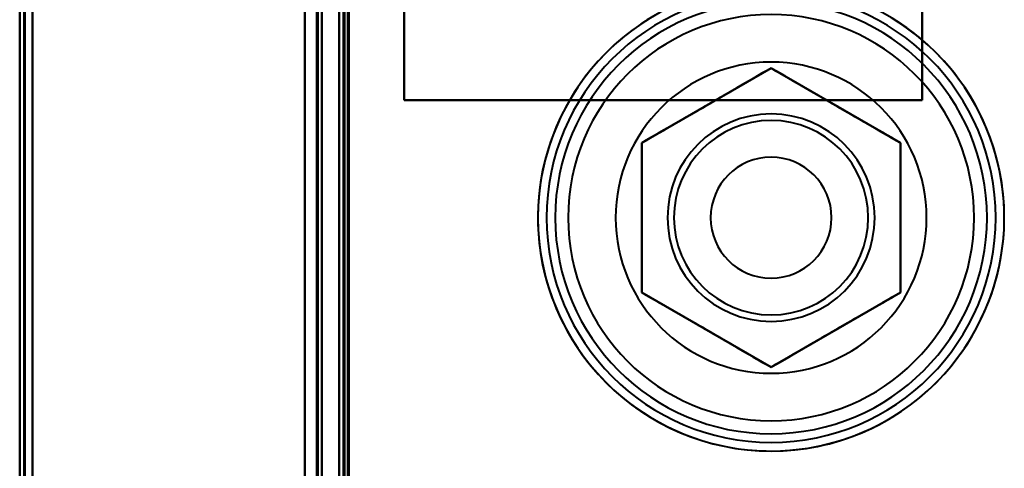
# Model space of a CAD drawing. Header units: millimetres. Extents: x -1110 to 1388, y -120 to 1267.
# Tile 65 of 88: x -370 to -256, y 741 to 793. Entities that reach past the tile are written whole.
import ezdxf

# ---------------------------------------------------------------- set-up
doc = ezdxf.new("R2010")
doc.units = ezdxf.units.MM
doc.layers.add('A-GENM', color=13, linetype='Continuous', lineweight=40)
doc.layers.add('G-IMPT', color=8, linetype='Continuous', lineweight=40)

# ---------------------------------------------------------------- blocks, each defined once
blk = doc.blocks.new('Maintenance r21 - Maintenance r21-755170-Droite')
at = {"layer": 'A-GENM'}
for p, q in [((-370, 0), (-370, 973.37)), ((-370, 973.37), (-370, 0))]:
    blk.add_line(p, q, dxfattribs=at)
blk = doc.blocks.new('NEXA 1000 CALQUES_dwg-755156-Droite')
at = {"layer": 'G-IMPT'}
for p, q in [((-370, 972.77), (-370, 128.97)), ((-370, 972.77), (-370, 128.97)), ((-335, 129.47), (-335, 972.27)), ((-335, 129.47), (-335, 972.27)), ((-332.5, 937.27), (-332.5, 129.47)), ((-333, 810.57), (-333, 291.17))]:
    blk.add_line(p, q, dxfattribs=at)
at = {"layer": 'G-IMPT', "flags": 128}
for points in [[(-370, 972.77), (-370, 761.82), (-370, 550.87), (-370, 339.92), (-370, 128.97)], [(-370, 128.97), (-370, 339.92), (-370, 550.87), (-370, 761.82), (-370, 972.77)], [(-370, 128.97), (-370, 339.92), (-370, 550.87), (-370, 761.82), (-370, 972.77)], [(-370, 972.77), (-370, 761.82), (-370, 550.87), (-370, 339.92), (-370, 128.97)], [(-370, 972.77), (-370, 761.82), (-370, 550.87), (-370, 339.92), (-370, 128.97)], [(-370, 972.77), (-370, 761.82), (-370, 550.87), (-370, 339.92), (-370, 128.97)], [(-370, 128.97), (-370, 339.92), (-370, 550.87), (-370, 761.82), (-370, 972.77)], [(-370, 128.97), (-370, 339.92), (-370, 550.87), (-370, 761.82), (-370, 972.77)], [(-369.5, 972.77), (-369.5, 761.82), (-369.5, 550.87), (-369.5, 339.92), (-369.5, 128.97)], [(-369.5, 128.97), (-369.5, 339.92), (-369.5, 550.87), (-369.5, 761.82), (-369.5, 972.77)], [(-369.5, 128.97), (-369.5, 339.92), (-369.5, 550.87), (-369.5, 761.82), (-369.5, 972.77)], [(-369.5, 972.77), (-369.5, 761.82), (-369.5, 550.87), (-369.5, 339.92), (-369.5, 128.97)], [(-369.4, 128.97), (-369.4, 339.92), (-369.4, 550.87), (-369.4, 761.82), (-369.4, 972.77)], [(-369.4, 128.97), (-369.4, 339.92), (-369.4, 550.87), (-369.4, 761.82), (-369.4, 972.77)], [(-369.4, 128.97), (-369.4, 339.92), (-369.4, 550.87), (-369.4, 761.82), (-369.4, 972.77)], [(-369.4, 972.77), (-369.4, 761.82), (-369.4, 550.87), (-369.4, 339.92), (-369.4, 128.97)], [(-369.4, 972.77), (-369.4, 761.82), (-369.4, 550.87), (-369.4, 339.92), (-369.4, 128.97)], [(-369.4, 972.77), (-369.4, 761.82), (-369.4, 550.87), (-369.4, 339.92), (-369.4, 128.97)], [(-369.4, 128.97), (-369.4, 339.92), (-369.4, 550.87), (-369.4, 761.82), (-369.4, 972.77)], [(-369.4, 972.77), (-369.4, 761.82), (-369.4, 550.87), (-369.4, 339.92), (-369.4, 128.97)], [(-369.4, 128.97), (-369.4, 339.92), (-369.4, 550.87), (-369.4, 761.82), (-369.4, 972.77)], [(-369.4, 972.77), (-369.4, 761.82), (-369.4, 550.87), (-369.4, 339.92), (-369.4, 128.97)], [(-369.4, 972.77), (-369.4, 761.82), (-369.4, 550.87), (-369.4, 339.92), (-369.4, 128.97)], [(-369.4, 128.97), (-369.4, 339.92), (-369.4, 550.87), (-369.4, 761.82), (-369.4, 972.77)], [(-337, 972.77), (-337, 761.82), (-337, 550.87), (-337, 339.92), (-337, 128.97)], [(-337, 128.97), (-337, 339.92), (-337, 550.87), (-337, 761.82), (-337, 972.77)], [(-337, 972.77), (-337, 761.82), (-337, 550.87), (-337, 339.92), (-337, 128.97)], [(-337, 128.97), (-337, 339.92), (-337, 550.87), (-337, 761.82), (-337, 972.77)], [(-368.5, 972.27), (-368.5, 761.57), (-368.5, 550.87), (-368.5, 340.17), (-368.5, 129.47)], [(-368.5, 129.47), (-368.5, 340.17), (-368.5, 550.87), (-368.5, 761.57), (-368.5, 972.27)], [(-368.5, 972.27), (-368.5, 761.57), (-368.5, 550.87), (-368.5, 340.17), (-368.5, 129.47)], [(-368.5, 129.47), (-368.5, 340.17), (-368.5, 550.87), (-368.5, 761.57), (-368.5, 972.27)], [(-368.5, 972.27), (-368.5, 761.57), (-368.5, 550.87), (-368.5, 340.17), (-368.5, 129.47)], [(-368.5, 129.47), (-368.5, 340.17), (-368.5, 550.87), (-368.5, 761.57), (-368.5, 972.27)], [(-368.5, 972.27), (-368.5, 761.57), (-368.5, 550.87), (-368.5, 340.17), (-368.5, 129.47)], [(-368.5, 129.47), (-368.5, 340.17), (-368.5, 550.87), (-368.5, 761.57), (-368.5, 972.27)], [(-368.5, 129.47), (-368.5, 340.17), (-368.5, 550.87), (-368.5, 761.57), (-368.5, 972.27)], [(-368.5, 972.27), (-368.5, 761.57), (-368.5, 550.87), (-368.5, 340.17), (-368.5, 129.47)], [(-368.5, 129.47), (-368.5, 340.17), (-368.5, 550.87), (-368.5, 761.57), (-368.5, 972.27)], [(-368.5, 972.27), (-368.5, 761.57), (-368.5, 550.87), (-368.5, 340.17), (-368.5, 129.47)], [(-368.5, 972.27), (-368.5, 761.57), (-368.5, 550.87), (-368.5, 340.17), (-368.5, 129.47)], [(-368.5, 129.47), (-368.5, 340.17), (-368.5, 550.87), (-368.5, 761.57), (-368.5, 972.27)], [(-368.5, 972.27), (-368.5, 761.57), (-368.5, 550.87), (-368.5, 340.17), (-368.5, 129.47)], [(-368.5, 129.47), (-368.5, 340.17), (-368.5, 550.87), (-368.5, 761.57), (-368.5, 972.27)], [(-337, 129.47), (-337, 340.17), (-337, 550.87), (-337, 761.57), (-337, 972.27)], [(-337, 972.27), (-337, 761.57), (-337, 550.87), (-337, 340.17), (-337, 129.47)], [(-337, 129.47), (-337, 340.17), (-337, 550.87), (-337, 761.57), (-337, 972.27)], [(-337, 972.27), (-337, 761.57), (-337, 550.87), (-337, 340.17), (-337, 129.47)], [(-337, 972.27), (-337, 761.57), (-337, 550.87), (-337, 340.17), (-337, 129.47)], [(-337, 129.47), (-337, 340.17), (-337, 550.87), (-337, 761.57), (-337, 972.27)], [(-337, 129.47), (-337, 340.17), (-337, 550.87), (-337, 761.57), (-337, 972.27)], [(-337, 972.27), (-337, 761.57), (-337, 550.87), (-337, 340.17), (-337, 129.47)], [(-335.6, 129.47), (-335.6, 340.17), (-335.6, 550.87), (-335.6, 761.57), (-335.6, 972.27)], [(-335.6, 129.47), (-335.6, 340.17), (-335.6, 550.87), (-335.6, 761.57), (-335.6, 972.27)], [(-335.6, 972.27), (-335.6, 761.57), (-335.6, 550.87), (-335.6, 340.17), (-335.6, 129.47)], [(-335.6, 972.27), (-335.6, 761.57), (-335.6, 550.87), (-335.6, 340.17), (-335.6, 129.47)], [(-335.6, 972.27), (-335.6, 761.57), (-335.6, 550.87), (-335.6, 340.17), (-335.6, 129.47)], [(-335.6, 129.47), (-335.6, 340.17), (-335.6, 550.87), (-335.6, 761.57), (-335.6, 972.27)], [(-335.6, 972.27), (-335.6, 761.57), (-335.6, 550.87), (-335.6, 340.17), (-335.6, 129.47)], [(-335.6, 129.47), (-335.6, 340.17), (-335.6, 550.87), (-335.6, 761.57), (-335.6, 972.27)], [(-335.6, 972.27), (-335.6, 761.57), (-335.6, 550.87), (-335.6, 340.17), (-335.6, 129.47)], [(-335.6, 129.47), (-335.6, 340.17), (-335.6, 550.87), (-335.6, 761.57), (-335.6, 972.27)], [(-335.6, 129.47), (-335.6, 340.17), (-335.6, 550.87), (-335.6, 761.57), (-335.6, 972.27)], [(-335.6, 972.27), (-335.6, 761.57), (-335.6, 550.87), (-335.6, 340.17), (-335.6, 129.47)], [(-335.5, 972.27), (-335.5, 761.57), (-335.5, 550.87), (-335.5, 340.17), (-335.5, 129.47)], [(-335.5, 129.47), (-335.5, 340.17), (-335.5, 550.87), (-335.5, 761.57), (-335.5, 972.27)], [(-335.5, 129.47), (-335.5, 340.17), (-335.5, 550.87), (-335.5, 761.57), (-335.5, 972.27)], [(-335.5, 972.27), (-335.5, 761.57), (-335.5, 550.87), (-335.5, 340.17), (-335.5, 129.47)], [(-335, 972.27), (-335, 761.57), (-335, 550.87), (-335, 340.17), (-335, 129.47)], [(-335, 129.47), (-335, 340.17), (-335, 550.87), (-335, 761.57), (-335, 972.27)], [(-335, 129.47), (-335, 340.17), (-335, 550.87), (-335, 761.57), (-335, 972.27)], [(-335, 972.27), (-335, 761.57), (-335, 550.87), (-335, 340.17), (-335, 129.47)], [(-335, 129.47), (-335, 340.17), (-335, 550.87), (-335, 761.57), (-335, 972.27)], [(-335, 972.27), (-335, 761.57), (-335, 550.87), (-335, 340.17), (-335, 129.47)], [(-335, 129.47), (-335, 340.17), (-335, 550.87), (-335, 761.57), (-335, 972.27)], [(-335, 972.27), (-335, 761.57), (-335, 550.87), (-335, 340.17), (-335, 129.47)], [(-333, 937.77), (-333, 735.57), (-333, 533.37), (-333, 331.17), (-333, 128.97)], [(-333, 128.97), (-333, 331.17), (-333, 533.37), (-333, 735.57), (-333, 937.77)], [(-333, 937.77), (-333, 735.57), (-333, 533.37), (-333, 331.17), (-333, 128.97)], [(-333, 128.97), (-333, 331.17), (-333, 533.37), (-333, 735.57), (-333, 937.77)], [(-332.5, 937.27), (-332.5, 735.32), (-332.5, 533.37), (-332.5, 331.42), (-332.5, 129.47)], [(-332.5, 129.47), (-332.5, 331.42), (-332.5, 533.37), (-332.5, 735.32), (-332.5, 937.27)], [(-332.5, 937.27), (-332.5, 735.32), (-332.5, 533.37), (-332.5, 331.42), (-332.5, 129.47)], [(-332.5, 129.47), (-332.5, 331.42), (-332.5, 533.37), (-332.5, 735.32), (-332.5, 937.27)], [(-332.5, 937.27), (-332.5, 735.32), (-332.5, 533.37), (-332.5, 331.42), (-332.5, 129.47)], [(-332.5, 129.47), (-332.5, 331.42), (-332.5, 533.37), (-332.5, 735.32), (-332.5, 937.27)], [(-332.5, 937.27), (-332.5, 735.32), (-332.5, 533.37), (-332.5, 331.42), (-332.5, 129.47)], [(-332.5, 129.47), (-332.5, 331.42), (-332.5, 533.37), (-332.5, 735.32), (-332.5, 937.27)], [(-332, 937.27), (-332, 735.32), (-332, 533.37), (-332, 331.42), (-332, 129.47)], [(-332, 129.47), (-332, 331.42), (-332, 533.37), (-332, 735.32), (-332, 937.27)], [(-331.9, 161.37), (-331.9, 355.35), (-331.9, 549.32), (-331.9, 743.3), (-331.9, 937.27)], [(-331.9, 129.47), (-331.9, 331.42), (-331.9, 533.37), (-331.9, 735.32), (-331.9, 937.27)], [(-331.9, 937.27), (-331.9, 743.3), (-331.9, 549.32), (-331.9, 355.35), (-331.9, 161.37)], [(-331.9, 937.27), (-331.9, 735.32), (-331.9, 533.37), (-331.9, 331.42), (-331.9, 129.47)], [(-331.9, 161.37), (-331.9, 355.35), (-331.9, 549.32), (-331.9, 743.3), (-331.9, 937.27)], [(-331.9, 937.27), (-331.9, 743.3), (-331.9, 549.32), (-331.9, 355.35), (-331.9, 161.37)], [(-325.5, 783.37), (-325.5, 813.37), (-325.5, 843.37), (-325.5, 873.37), (-325.5, 903.37)], [(-325.5, 903.37), (-325.5, 873.37), (-325.5, 843.37), (-325.5, 813.37), (-325.5, 783.37)], [(-325.5, 783.37), (-325.5, 813.37), (-325.5, 843.37), (-325.5, 873.37), (-325.5, 903.37)], [(-325.5, 903.37), (-325.5, 873.37), (-325.5, 843.37), (-325.5, 813.37), (-325.5, 783.37)], [(-325.5, 783.37), (-325.5, 813.37), (-325.5, 843.37), (-325.5, 873.37), (-325.5, 903.37)], [(-325.5, 903.37), (-325.5, 873.37), (-325.5, 843.37), (-325.5, 813.37), (-325.5, 783.37)], [(-325.5, 783.37), (-325.5, 813.37), (-325.5, 843.37), (-325.5, 873.37), (-325.5, 903.37)], [(-325.5, 903.37), (-325.5, 873.37), (-325.5, 843.37), (-325.5, 813.37), (-325.5, 783.37)], [(-265.5, 903.37), (-265.5, 873.37), (-265.5, 843.37), (-265.5, 813.37), (-265.5, 783.37)], [(-265.5, 783.37), (-265.5, 813.37), (-265.5, 843.37), (-265.5, 873.37), (-265.5, 903.37)], [(-265.5, 903.37), (-265.5, 873.37), (-265.5, 843.37), (-265.5, 813.37), (-265.5, 783.37)], [(-265.5, 783.37), (-265.5, 813.37), (-265.5, 843.37), (-265.5, 873.37), (-265.5, 903.37)], [(-265.5, 903.37), (-265.5, 873.37), (-265.5, 843.37), (-265.5, 813.37), (-265.5, 783.37)], [(-265.5, 783.37), (-265.5, 813.37), (-265.5, 843.37), (-265.5, 873.37), (-265.5, 903.37)], [(-265.5, 903.37), (-265.5, 873.37), (-265.5, 843.37), (-265.5, 813.37), (-265.5, 783.37)], [(-265.5, 783.37), (-265.5, 813.37), (-265.5, 843.37), (-265.5, 873.37), (-265.5, 903.37)], [(-337, 810.57), (-337, 680.72), (-337, 550.87), (-337, 421.02), (-337, 291.17)], [(-337, 291.17), (-337, 421.02), (-337, 550.87), (-337, 680.72), (-337, 810.57)], [(-337, 291.17), (-337, 421.02), (-337, 550.87), (-337, 680.72), (-337, 810.57)], [(-337, 810.57), (-337, 680.72), (-337, 550.87), (-337, 421.02), (-337, 291.17)], [(-333, 810.57), (-333, 680.72), (-333, 550.87), (-333, 421.02), (-333, 291.17)], [(-333, 291.17), (-333, 421.02), (-333, 550.87), (-333, 680.72), (-333, 810.57)], [(-333, 810.57), (-333, 680.72), (-333, 550.87), (-333, 421.02), (-333, 291.17)], [(-333, 291.17), (-333, 421.02), (-333, 550.87), (-333, 680.72), (-333, 810.57)], [(-332.5, 291.17), (-332.5, 421.02), (-332.5, 550.87), (-332.5, 680.72), (-332.5, 810.57)], [(-332.5, 810.57), (-332.5, 680.72), (-332.5, 550.87), (-332.5, 421.02), (-332.5, 291.17)], [(-332.5, 810.57), (-332.5, 680.72), (-332.5, 550.87), (-332.5, 421.02), (-332.5, 291.17)], [(-332.5, 291.17), (-332.5, 421.02), (-332.5, 550.87), (-332.5, 680.72), (-332.5, 810.57)], [(-332.5, 810.57), (-332.5, 680.72), (-332.5, 550.87), (-332.5, 421.02), (-332.5, 291.17)], [(-332.5, 291.17), (-332.5, 421.02), (-332.5, 550.87), (-332.5, 680.72), (-332.5, 810.57)], [(-332.4, 291.17), (-332.4, 421.02), (-332.4, 550.87), (-332.4, 680.72), (-332.4, 810.57)], [(-332.4, 291.17), (-332.4, 421.02), (-332.4, 550.87), (-332.4, 680.72), (-332.4, 810.57)], [(-332.4, 810.57), (-332.4, 680.72), (-332.4, 550.87), (-332.4, 421.02), (-332.4, 291.17)], [(-332.4, 810.57), (-332.4, 680.72), (-332.4, 550.87), (-332.4, 421.02), (-332.4, 291.17)], [(-332.4, 810.57), (-332.4, 680.72), (-332.4, 550.87), (-332.4, 421.02), (-332.4, 291.17)], [(-332.4, 291.17), (-332.4, 421.02), (-332.4, 550.87), (-332.4, 680.72), (-332.4, 810.57)], [(-332, 291.17), (-332, 421.02), (-332, 550.87), (-332, 680.72), (-332, 810.57)], [(-332, 810.57), (-332, 680.72), (-332, 550.87), (-332, 421.02), (-332, 291.17)], [(-332, 291.17), (-332, 421.02), (-332, 550.87), (-332, 680.72), (-332, 810.57)], [(-332, 810.57), (-332, 680.72), (-332, 550.87), (-332, 421.02), (-332, 291.17)], [(-296.42, 793.2), (-297.34, 792.65), (-298.25, 792.06), (-299.12, 791.43), (-299.98, 790.77), (-300.8, 790.07), (-301.6, 789.34), (-302.37, 788.58), (-303.11, 787.79), (-303.81, 786.98), (-304.48, 786.13), (-305.12, 785.26), (-305.72, 784.36), (-306.28, 783.44), (-306.81, 782.5), (-307.3, 781.54), (-307.75, 780.55), (-308.17, 779.56), (-308.54, 778.54), (-308.87, 777.51), (-309.16, 776.47), (-309.4, 775.42), (-309.61, 774.36), (-309.77, 773.29), (-309.89, 772.22), (-309.97, 771.14), (-310, 770.06), (-309.99, 768.98), (-309.94, 767.91), (-309.84, 766.83), (-309.7, 765.76), (-309.52, 764.69), (-309.29, 763.64), (-309.03, 762.59), (-308.72, 761.56), (-308.37, 760.53), (-307.98, 759.53), (-307.55, 758.54), (-307.08, 757.56), (-306.57, 756.61), (-306.03, 755.68), (-305.45, 754.77), (-304.83, 753.88), (-304.18, 753.02), (-303.49, 752.19), (-302.77, 751.38), (-302.02, 750.61), (-301.24, 749.86), (-300.43, 749.15), (-299.59, 748.47), (-298.72, 747.82), (-297.83, 747.21), (-296.92, 746.64), (-295.98, 746.1), (-295.03, 745.6), (-294.05, 745.14), (-293.05, 744.71), (-292.04, 744.33), (-291.02, 743.99), (-289.98, 743.69), (-288.93, 743.43), (-287.88, 743.22), (-286.81, 743.04), (-285.74, 742.91), (-284.66, 742.82), (-283.58, 742.78), (-283, 742.77)], [(-283, 742.77), (-281.92, 742.79), (-280.84, 742.86), (-279.77, 742.97), (-278.7, 743.12), (-277.64, 743.31), (-276.58, 743.55), (-275.54, 743.82), (-274.51, 744.14), (-273.49, 744.5), (-272.49, 744.9), (-271.5, 745.34), (-270.53, 745.82), (-269.58, 746.34), (-268.66, 746.9), (-267.75, 747.49), (-266.88, 748.12), (-266.02, 748.78), (-265.2, 749.47), (-264.4, 750.2), (-263.63, 750.96), (-262.89, 751.75), (-262.19, 752.57), (-261.52, 753.42), (-260.88, 754.29), (-260.28, 755.18), (-259.72, 756.1), (-259.19, 757.05), (-258.7, 758.01), (-258.25, 758.99), (-257.83, 759.99), (-257.46, 761), (-257.13, 762.03), (-256.84, 763.07), (-256.6, 764.12), (-256.39, 765.18), (-256.23, 766.25), (-256.11, 767.32), (-256.03, 768.4), (-256, 769.48), (-256.01, 770.56), (-256.06, 771.64), (-256.16, 772.71), (-256.3, 773.79), (-256.48, 774.85), (-256.71, 775.91), (-256.97, 776.95), (-257.28, 777.99), (-257.63, 779.01), (-258.02, 780.02), (-258.45, 781.01), (-258.92, 781.98), (-259.43, 782.93), (-259.97, 783.87), (-260.55, 784.78), (-261.17, 785.66), (-261.82, 786.52), (-262.51, 787.36), (-263.23, 788.16), (-263.98, 788.94), (-264.76, 789.68), (-265.57, 790.4), (-266.41, 791.08), (-267.28, 791.72), (-268.17, 792.33), (-269.08, 792.91)], [(-283, 787.07), (-286.75, 784.91), (-290.49, 782.75), (-294.24, 780.58), (-297.98, 778.42)], [(-297.98, 778.42), (-294.24, 780.58), (-290.49, 782.75), (-286.75, 784.91), (-283, 787.07)], [(-297.98, 778.42), (-294.24, 780.58), (-290.49, 782.75), (-286.75, 784.91), (-283, 787.07)], [(-283, 787.07), (-286.75, 784.91), (-290.49, 782.75), (-294.24, 780.58), (-297.98, 778.42)], [(-283, 787.07), (-286.75, 784.91), (-290.49, 782.75), (-294.24, 780.58), (-297.98, 778.42)], [(-297.98, 778.42), (-294.24, 780.58), (-290.49, 782.75), (-286.75, 784.91), (-283, 787.07)], [(-268.02, 778.42), (-271.76, 780.58), (-275.51, 782.75), (-279.25, 784.91), (-283, 787.07)], [(-283, 787.07), (-279.25, 784.91), (-275.51, 782.75), (-271.76, 780.58), (-268.02, 778.42)], [(-283, 787.07), (-279.25, 784.91), (-275.51, 782.75), (-271.76, 780.58), (-268.02, 778.42)], [(-268.02, 778.42), (-271.76, 780.58), (-275.51, 782.75), (-279.25, 784.91), (-283, 787.07)], [(-268.02, 778.42), (-271.76, 780.58), (-275.51, 782.75), (-279.25, 784.91), (-283, 787.07)], [(-283, 787.07), (-279.25, 784.91), (-275.51, 782.75), (-271.76, 780.58), (-268.02, 778.42)], [(-265.5, 783.37), (-280.5, 783.37), (-295.5, 783.37), (-310.5, 783.37), (-325.5, 783.37)], [(-325.5, 783.37), (-310.5, 783.37), (-295.5, 783.37), (-280.5, 783.37), (-265.5, 783.37)], [(-265.5, 783.37), (-280.5, 783.37), (-295.5, 783.37), (-310.5, 783.37), (-325.5, 783.37)], [(-325.5, 783.37), (-310.5, 783.37), (-295.5, 783.37), (-280.5, 783.37), (-265.5, 783.37)], [(-265.5, 783.37), (-280.5, 783.37), (-295.5, 783.37), (-310.5, 783.37), (-325.5, 783.37)], [(-325.5, 783.37), (-310.5, 783.37), (-295.5, 783.37), (-280.5, 783.37), (-265.5, 783.37)], [(-265.5, 783.37), (-280.5, 783.37), (-295.5, 783.37), (-310.5, 783.37), (-325.5, 783.37)], [(-325.5, 783.37), (-310.5, 783.37), (-295.5, 783.37), (-280.5, 783.37), (-265.5, 783.37)], [(-297.98, 778.42), (-297.98, 774.1), (-297.98, 769.77), (-297.98, 765.45), (-297.98, 761.12)], [(-297.98, 761.12), (-297.98, 765.45), (-297.98, 769.77), (-297.98, 774.1), (-297.98, 778.42)], [(-297.98, 761.12), (-297.98, 765.45), (-297.98, 769.77), (-297.98, 774.1), (-297.98, 778.42)], [(-297.98, 778.42), (-297.98, 774.1), (-297.98, 769.77), (-297.98, 765.45), (-297.98, 761.12)], [(-297.98, 778.42), (-297.98, 774.1), (-297.98, 769.77), (-297.98, 765.45), (-297.98, 761.12)], [(-297.98, 761.12), (-297.98, 765.45), (-297.98, 769.77), (-297.98, 774.1), (-297.98, 778.42)], [(-268.02, 761.12), (-268.02, 765.45), (-268.02, 769.77), (-268.02, 774.1), (-268.02, 778.42)], [(-268.02, 778.42), (-268.02, 774.1), (-268.02, 769.77), (-268.02, 765.45), (-268.02, 761.12)], [(-268.02, 778.42), (-268.02, 774.1), (-268.02, 769.77), (-268.02, 765.45), (-268.02, 761.12)], [(-268.02, 761.12), (-268.02, 765.45), (-268.02, 769.77), (-268.02, 774.1), (-268.02, 778.42)], [(-268.02, 761.12), (-268.02, 765.45), (-268.02, 769.77), (-268.02, 774.1), (-268.02, 778.42)], [(-268.02, 778.42), (-268.02, 774.1), (-268.02, 769.77), (-268.02, 765.45), (-268.02, 761.12)], [(-297.98, 761.12), (-294.24, 758.96), (-290.49, 756.8), (-286.75, 754.63), (-283, 752.47)], [(-283, 752.47), (-286.75, 754.63), (-290.49, 756.8), (-294.24, 758.96), (-297.98, 761.12)], [(-283, 752.47), (-286.75, 754.63), (-290.49, 756.8), (-294.24, 758.96), (-297.98, 761.12)], [(-297.98, 761.12), (-294.24, 758.96), (-290.49, 756.8), (-286.75, 754.63), (-283, 752.47)], [(-297.98, 761.12), (-294.24, 758.96), (-290.49, 756.8), (-286.75, 754.63), (-283, 752.47)], [(-283, 752.47), (-286.75, 754.63), (-290.49, 756.8), (-294.24, 758.96), (-297.98, 761.12)], [(-283, 752.47), (-279.25, 754.63), (-275.51, 756.8), (-271.76, 758.96), (-268.02, 761.12)], [(-268.02, 761.12), (-271.76, 758.96), (-275.51, 756.8), (-279.25, 754.63), (-283, 752.47)], [(-268.02, 761.12), (-271.76, 758.96), (-275.51, 756.8), (-279.25, 754.63), (-283, 752.47)], [(-283, 752.47), (-279.25, 754.63), (-275.51, 756.8), (-271.76, 758.96), (-268.02, 761.12)], [(-283, 752.47), (-279.25, 754.63), (-275.51, 756.8), (-271.76, 758.96), (-268.02, 761.12)], [(-268.02, 761.12), (-271.76, 758.96), (-275.51, 756.8), (-279.25, 754.63), (-283, 752.47)]]:
    blk.add_lwpolyline(points, dxfattribs=at)
at = {"layer": 'G-IMPT'}
for radius, start, end in [(27, 90, 180), (27, 0, 180), (27, 90, 270), (27, 0, 180), (27, 360, 180), (27, 0, 180), (27, 90, 180), (27, 90, 270), (26, 90, 180), (26, 0, 180), (26, 90, 180), (26, 360, 180), (27, 360, 90), (27, 270, 90), (27, 270, 90), (27, 270, 90), (26, 270, 90), (26, 270, 90), (25, 0, 180), (25, 0, 180), (25, 360, 180), (25, 360, 180), (23.5, 0, 180), (23.5, 360, 180), (23.5, 0, 180), (23.5, 360, 180), (18, 360, 180), (18, 360, 180), (18, 0, 180), (18, 0, 180), (18, 90, 270), (18, 360, 180), (18, 0, 180), (18, 90, 270), (18, 270, 90), (18, 270, 90), (12, 0, 180), (12, 90, 180), (11.25, 90, 270), (11.25, 0, 180), (11.25, 0, 180), (11.25, 360, 180), (11.25, 0, 180), (11.25, 360, 180), (11.25, 0, 180), (11.25, 0, 180), (12, 270, 90), (11.25, 270, 90), (7, 90, 180), (7, 0, 180), (7, 0, 180), (7, 0, 180), (7, 270, 90), (27, 180, 270), (27, 180, 360), (27, 180, 0), (27, 180, 0), (27, 180, 360), (27, 180, 270), (26, 180, 270), (26, 180, 360), (26, 180, 270), (26, 180, 360), (25, 180, 0), (25, 180, 360), (25, 180, 0), (25, 180, 0), (23.5, 180, 0), (23.5, 180, 0), (23.5, 180, 360), (23.5, 180, 0), (18, 180, 360), (18, 180, 0), (18, 180, 360), (18, 180, 0), (18, 180, 270), (18, 180, 270), (12, 180, 360), (12, 180, 270), (11.25, 180, 0), (11.25, 180, 0), (11.25, 180, 0), (11.25, 180, 0), (11.25, 180, 270), (11.25, 180, 360), (11.25, 180, 0), (7, 180, 270), (7, 180, 0), (7, 180, 0), (7, 180, 0), (11.25, 270, 0), (27, 270, 0), (18, 270, 0), (18, 270, 360)]:
    blk.add_arc((-283, 769.77), radius, start, end, dxfattribs=at)
for points in [[(-283, 787.07), (-284.46, 786.27), (-286.37, 785.11), (-288.75, 783.74), (-290.5, 782.75), (-292.22, 781.73), (-294.6, 780.36), (-296.56, 779.28), (-297.98, 778.42)], [(-268.02, 778.42), (-269.44, 779.28), (-271.41, 780.36), (-273.78, 781.73), (-275.5, 782.75), (-277.25, 783.74), (-279.63, 785.11), (-281.54, 786.27), (-283, 787.07)], [(-297.98, 761.12), (-296.56, 760.26), (-294.59, 759.19), (-292.22, 757.81), (-290.5, 756.79), (-288.75, 755.81), (-286.37, 754.44), (-284.46, 753.27), (-283, 752.47)], [(-283, 752.47), (-281.54, 753.27), (-279.63, 754.44), (-277.25, 755.81), (-275.5, 756.79), (-273.78, 757.81), (-271.4, 759.19), (-269.44, 760.26), (-268.02, 761.12)]]:
    blk.add_open_spline(points, degree=3, knots=[0, 0, 0, 0, 0.25, 0.375, 0.5, 0.625, 0.75, 1, 1, 1, 1], dxfattribs=at)
for points in [[(-297.98, 778.42), (-296.6, 779.22), (-293.94, 780.75), (-290.49, 782.75), (-287.04, 784.74), (-284.39, 786.27), (-283, 787.07)], [(-283, 787.07), (-281.61, 786.27), (-278.96, 784.74), (-275.51, 782.75), (-272.06, 780.75), (-269.4, 779.22), (-268.02, 778.42)], [(-297.98, 778.42), (-297.99, 777.59), (-297.97, 776.01), (-297.97, 773.84), (-297.98, 771.78), (-297.98, 770.44), (-297.98, 769.77)], [(-297.98, 761.12), (-297.98, 762.72), (-297.98, 765.79), (-297.98, 769.77), (-297.98, 773.76), (-297.98, 776.82), (-297.98, 778.42)], [(-268.02, 769.77), (-268.02, 770.44), (-268.02, 771.78), (-268.03, 773.84), (-268.03, 776.01), (-268.01, 777.59), (-268.02, 778.42)], [(-268.02, 778.42), (-268.02, 776.82), (-268.02, 773.76), (-268.02, 769.77), (-268.02, 765.79), (-268.02, 762.72), (-268.02, 761.12)], [(-297.98, 769.77), (-297.98, 769.1), (-297.98, 767.77), (-297.97, 765.71), (-297.97, 763.53), (-297.99, 761.95), (-297.98, 761.12)], [(-268.02, 761.12), (-268.01, 761.95), (-268.03, 763.53), (-268.03, 765.71), (-268.02, 767.77), (-268.02, 769.1), (-268.02, 769.77)], [(-283, 752.47), (-284.39, 753.27), (-287.04, 754.8), (-290.49, 756.8), (-293.94, 758.79), (-296.6, 760.32), (-297.98, 761.12)], [(-268.02, 761.12), (-269.4, 760.32), (-272.06, 758.79), (-275.51, 756.8), (-278.96, 754.8), (-281.61, 753.27), (-283, 752.47)]]:
    blk.add_open_spline(points, degree=3, dxfattribs=at)

msp = doc.modelspace()

# ---------------------------------------------------------------- block references
at = {"layer": 'A-GENM'}
msp.add_blockref('Maintenance r21 - Maintenance r21-755170-Droite', (0, 0), dxfattribs=at)
at = {"layer": 'G-IMPT'}
msp.add_blockref('NEXA 1000 CALQUES_dwg-755156-Droite', (0, 0), dxfattribs=at)

doc.saveas('drawing.dxf')
